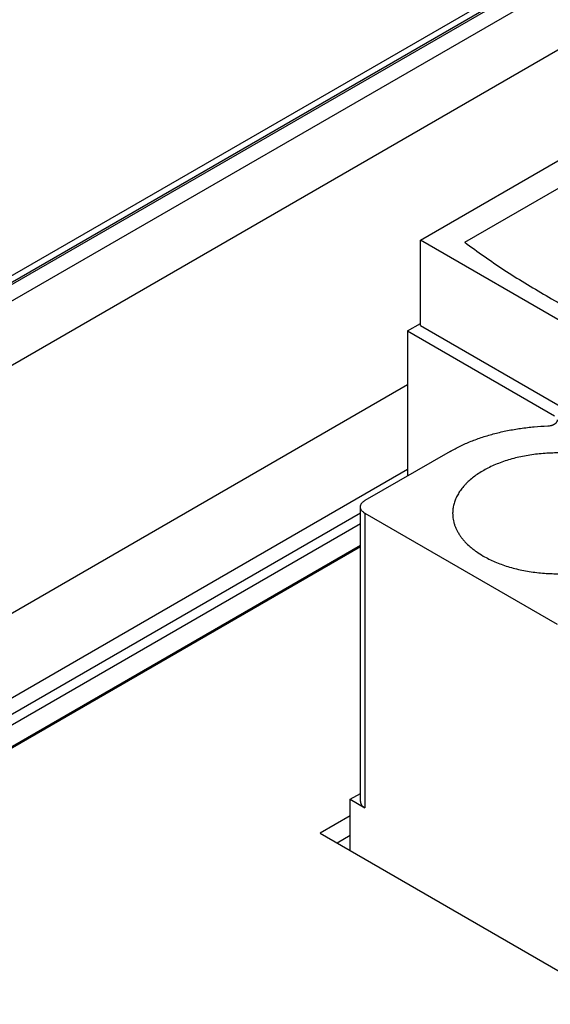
# Model space of a CAD drawing. Header units: inches. Extents: x 0 to 34, y 0 to 22.
# Tile 92 of 118: x 28.3 to 28.7, y 13.7 to 14.4. Entities that reach past the tile are written whole.
import ezdxf

# ---------------------------------------------------------------- set-up
doc = ezdxf.new("R2010")
doc.units = ezdxf.units.IN
doc.header["$LTSCALE"] = 1.87
doc.header["$MEASUREMENT"] = 0
doc.layers.get('0').update_dxf_attribs({"linetype": 'CONTINUOUS'})

msp = doc.modelspace()

# ---------------------------------------------------------------- linework, layer by layer
at = {"color": 7, "linetype": 'CONTINUOUS'}
for p, q in [((27.96476, 14.01475), (30.26759, 15.34438)), ((30.28142, 15.34724), (27.97407, 14.015)), ((30.28388, 15.34699), (27.97653, 14.01476)), ((27.98641, 14.00834), (30.29499, 15.34129)), ((28.00762, 13.97203), (30.3162, 15.30498)), ((28.61478, 14.23907), (29.00453, 14.4641)), ((28.64819, 14.23746), (28.71918, 14.27845)), ((28.79573, 14.13459), (28.61478, 14.23907)), ((28.61478, 14.17478), (28.61478, 14.23907)), ((28.60504, 14.17076), (28.61478, 14.17638)), ((28.60504, 14.17076), (28.71569, 14.10687)), ((28.60504, 14.17076), (28.60504, 14.06146)), ((28.61478, 14.17478), (28.89735, 14.01163)), ((28.60504, 14.13006), (28.00901, 13.78592)), ((28.63705, 14.07994), (28.57302, 14.04297)), ((28.60504, 14.06634), (28.03684, 13.73827)), ((28.56956, 13.81635), (28.56956, 14.03815)), ((28.06871, 13.74455), (28.56956, 14.03373)), ((28.57302, 14.03333), (28.71779, 13.94974)), ((28.57302, 14.03333), (28.57302, 13.81153)), ((28.07219, 13.73859), (28.56956, 14.02577)), ((28.07244, 13.72224), (28.56956, 14.00927)), ((28.56956, 14.00812), (28.08499, 13.72834)), ((28.56189, 13.81796), (28.56956, 13.82239)), ((28.56189, 13.81796), (28.57302, 13.81153)), ((28.56189, 13.7793), (28.56189, 13.81796)), ((28.56189, 13.80543), (28.53926, 13.79236)), ((28.53926, 13.79236), (28.76231, 13.66358)), ((28.56189, 13.79073), (28.55199, 13.78501))]:
    msp.add_line(p, q, dxfattribs=at)
for points, knots in [([(28.64819, 14.23746), (28.65296, 14.2339), (28.66269, 14.22686), (28.67774, 14.21667), (28.69334, 14.20676), (28.70401, 14.20041), (28.70943, 14.19727)], [0, 0, 0, 0, 0.243661, 0.491569, 0.743697, 1, 1, 1, 1]), ([(28.70943, 14.19727), (28.71494, 14.19409), (28.72614, 14.18784), (28.7433, 14.17883), (28.76096, 14.17015), (28.77296, 14.16462), (28.77903, 14.16191)], [0, 0, 0, 0, 0.24439, 0.492575, 0.744475, 1, 1, 1, 1]), ([(28.71061, 14.09912), (28.7111, 14.09914), (28.71207, 14.09922), (28.71324, 14.09947), (28.71412, 14.09973), (28.71474, 14.09997), (28.71532, 14.10024), (28.71585, 14.10053), (28.71634, 14.10086), (28.71677, 14.10121), (28.71708, 14.10152), (28.7173, 14.10178), (28.71749, 14.10204), (28.71769, 14.10238), (28.71786, 14.1028), (28.71797, 14.10322), (28.71799, 14.10351), (28.71799, 14.10366)], [0, 0, 0, 0, 0.155845, 0.306848, 0.379534, 0.449843, 0.517475, 0.582198, 0.643857, 0.702388, 0.757838, 0.784468, 0.810405, 0.860356, 0.90818, 0.954486, 1, 1, 1, 1]), ([(28.63705, 14.07994), (28.63954, 14.08138), (28.64339, 14.0834), (28.64871, 14.08585), (28.65289, 14.08759), (28.65719, 14.08923), (28.66314, 14.09127), (28.67086, 14.09352), (28.68042, 14.09572), (28.69029, 14.0974), (28.70039, 14.09857), (28.70719, 14.099), (28.71061, 14.09912)], [0, 0, 0, 0, 0.112134, 0.169981, 0.228948, 0.288984, 0.350028, 0.474873, 0.602936, 0.733595, 0.866183, 1, 1, 1, 1]), ([(28.77346, 14.06548), (28.77207, 14.06628), (28.76919, 14.06782), (28.76466, 14.06991), (28.75988, 14.0718), (28.75488, 14.07348), (28.74967, 14.07494), (28.74429, 14.07618), (28.73877, 14.07719), (28.73313, 14.07796), (28.72742, 14.07849), (28.72165, 14.07878), (28.71586, 14.07882), (28.71007, 14.07861), (28.70434, 14.07816), (28.69867, 14.07747), (28.69311, 14.07654), (28.68768, 14.07538), (28.68241, 14.07399), (28.67733, 14.07238), (28.67248, 14.07056), (28.66786, 14.06854), (28.66352, 14.06633), (28.65947, 14.06393), (28.65573, 14.06138), (28.65232, 14.05867), (28.64976, 14.05627), (28.64789, 14.05429), (28.64619, 14.05231), (28.6443, 14.04977), (28.6427, 14.0471), (28.64163, 14.04493), (28.64095, 14.0433), (28.64036, 14.04166), (28.63988, 14.04001), (28.63951, 14.03835), (28.63924, 14.03668), (28.63908, 14.035), (28.63905, 14.03389), (28.63905, 14.03333)], [0, 0, 0, 0, 0.030663, 0.062384, 0.095096, 0.128717, 0.163153, 0.198299, 0.234042, 0.270262, 0.306833, 0.343624, 0.380504, 0.41734, 0.453999, 0.49035, 0.526265, 0.561624, 0.596308, 0.630212, 0.663236, 0.695296, 0.726318, 0.756248, 0.785046, 0.812699, 0.839214, 0.852058, 0.864633, 0.88901, 0.912451, 0.923864, 0.935096, 0.946167, 0.957102, 0.967926, 0.978665, 0.989347, 1, 1, 1, 1]), ([(28.56956, 14.03815), (28.56956, 14.03837), (28.5696, 14.03883), (28.56978, 14.03949), (28.57006, 14.04015), (28.57046, 14.04078), (28.57096, 14.04139), (28.57156, 14.04196), (28.57225, 14.0425), (28.57276, 14.04282), (28.57302, 14.04297)], [0, 0, 0, 0, 0.108015, 0.218066, 0.332006, 0.451365, 0.577284, 0.710506, 0.851397, 1, 1, 1, 1]), ([(28.57302, 14.03333), (28.57276, 14.03348), (28.57225, 14.0338), (28.57156, 14.03434), (28.57096, 14.03491), (28.57046, 14.03552), (28.57006, 14.03615), (28.56978, 14.03681), (28.5696, 14.03747), (28.56956, 14.03793), (28.56956, 14.03815)], [0, 0, 0, 0, 0.148603, 0.289494, 0.422716, 0.548635, 0.667994, 0.781934, 0.891985, 1, 1, 1, 1]), ([(28.63905, 14.03333), (28.63905, 14.03258), (28.63911, 14.03109), (28.63939, 14.02886), (28.63987, 14.02664), (28.64053, 14.02444), (28.64138, 14.02225), (28.64242, 14.0201), (28.64364, 14.01798), (28.64503, 14.01589), (28.6466, 14.01385), (28.64895, 14.01116), (28.65162, 14.00861), (28.65455, 14.00621), (28.65776, 14.00383), (28.66033, 14.00221), (28.66211, 14.00118)], [0, 0, 0, 0, 0.053903, 0.108064, 0.162735, 0.218157, 0.274554, 0.332128, 0.39106, 0.451505, 0.513593, 0.577429, 0.710591, 0.780061, 0.851464, 1, 1, 1, 1]), ([(28.66211, 14.00118), (28.6635, 14.00038), (28.66638, 13.99883), (28.67091, 13.99675), (28.67569, 13.99486), (28.6807, 13.99318), (28.6859, 13.99171), (28.69128, 13.99047), (28.6968, 13.98947), (28.70244, 13.98869), (28.70816, 13.98816), (28.71393, 13.98788), (28.71972, 13.98784), (28.7255, 13.98804), (28.73124, 13.98849), (28.7369, 13.98918), (28.74246, 13.99011), (28.74789, 13.99127), (28.75316, 13.99266), (28.75824, 13.99427), (28.7631, 13.9961), (28.76771, 13.99812), (28.77205, 14.00033), (28.77611, 14.00272), (28.77984, 14.00528), (28.78325, 14.00799), (28.78582, 14.01039), (28.78768, 14.01237), (28.78938, 14.01435), (28.79128, 14.01689), (28.79287, 14.01956), (28.79394, 14.02173), (28.79463, 14.02335), (28.79521, 14.02499), (28.79569, 14.02665), (28.79606, 14.02831), (28.79633, 14.02998), (28.79649, 14.03165), (28.79653, 14.03277), (28.79653, 14.03333)], [0, 0, 0, 0, 0.030663, 0.062384, 0.095096, 0.128717, 0.163153, 0.198299, 0.234042, 0.270262, 0.306833, 0.343624, 0.380504, 0.41734, 0.453999, 0.49035, 0.526265, 0.561624, 0.596308, 0.630212, 0.663236, 0.695296, 0.726318, 0.756248, 0.785046, 0.812699, 0.839214, 0.852058, 0.864633, 0.88901, 0.912451, 0.923864, 0.935096, 0.946167, 0.957102, 0.967926, 0.978665, 0.989347, 1, 1, 1, 1]), ([(28.56956, 13.81635), (28.56956, 13.81613), (28.5696, 13.81568), (28.56978, 13.81501), (28.57006, 13.81436), (28.57046, 13.81372), (28.57096, 13.81312), (28.57156, 13.81254), (28.57225, 13.81201), (28.57276, 13.81168), (28.57302, 13.81153)], [0, 0, 0, 0, 0.108015, 0.218066, 0.332006, 0.451365, 0.577284, 0.710506, 0.851397, 1, 1, 1, 1])]:
    msp.add_open_spline(points, degree=3, knots=knots, dxfattribs=at)

doc.saveas('drawing.dxf')
